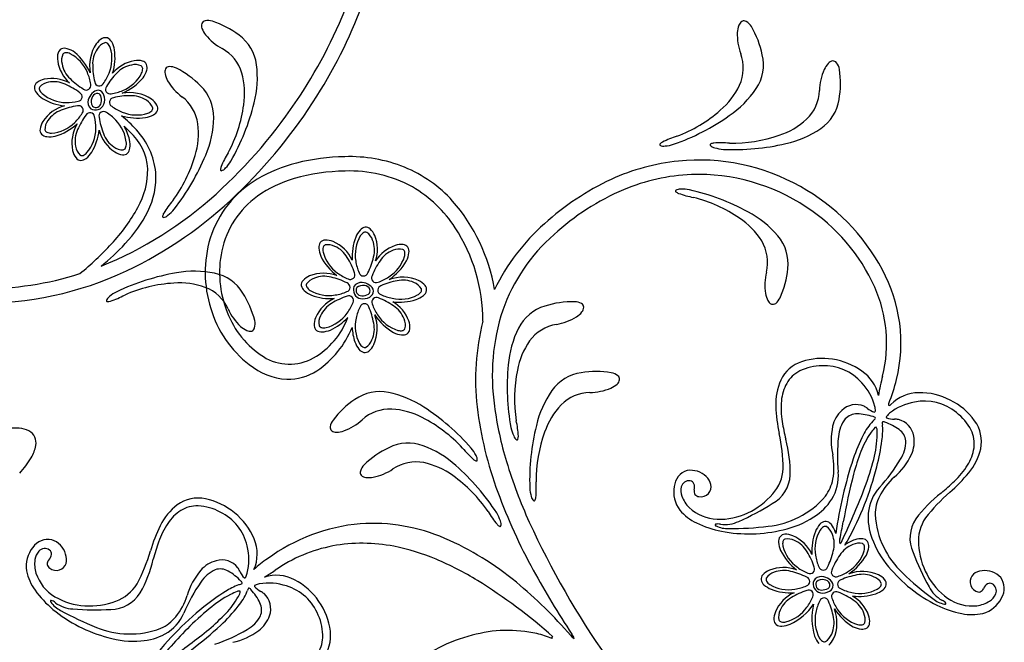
# Model space of a CAD drawing. Extents: x -4 to 4, y -4.07 to 4.07.
# Tile 38 of 40: x 2.42 to 4, y 0.64 to 1.64. Entities that reach past the tile are written whole.
import ezdxf

# ---------------------------------------------------------------- set-up
doc = ezdxf.new("R2010")
doc.units = 0

msp = doc.modelspace()

# ---------------------------------------------------------------- linework, layer by layer
at = {"color": 7, "linetype": 'CONTINUOUS'}
for centre, radius, start, end in [((2.234728, 1.938457), 0.758547, 326.397776, 339.805028), ((2.254505, 1.928278), 0.759459, 327.370303, 340.622466), ((2.721227, 1.631608), 0.012084, 162.994189, 201.885674), ((2.716301, 1.632415), 0.007169, 99.718163, 157.64392), ((2.744583, 1.639609), 0.036762, 199.888521, 218.417378), ((2.719274, 1.615195), 0.024643, 72.676054, 99.772152), ((2.6809, 1.499791), 0.146257, 52.807892, 71.7875), ((3.604439, 1.618885), 0.036762, 158.829305, 177.358162), ((3.581572, 1.628194), 0.012084, 121.937987, 160.829472), ((3.578388, 1.632038), 0.007169, 58.660263, 116.585805), ((3.569319, 1.617101), 0.024643, 31.618208, 58.714306), ((3.464583, 1.555284), 0.146258, 11.750246, 30.729853), ((2.56513, 1.584935), 0.030063, 119.807804, 144.767535), ((2.555327, 1.602103), 0.010293, 71.018959, 119.961551), ((2.553133, 1.599188), 0.01381, 27.18672, 66.339319), ((2.783191, 1.671007), 0.086524, 218.820894, 241.74223), ((2.729723, 1.560693), 0.06826, 7.037835, 54.552016), ((3.654175, 1.617203), 0.086524, 177.763182, 200.684518), ((2.489376, 1.585162), 0.010293, 116.020834, 164.964302), ((2.489886, 1.581548), 0.013811, 72.18853, 111.33957), ((2.482706, 1.556018), 0.040325, 54.366763, 73.572374), ((2.592817, 1.567101), 0.062982, 146.045848, 190.114235), ((2.530005, 1.586215), 0.040321, 9.362511, 28.569715), ((2.710253, 1.536586), 0.066413, 16.683787, 61.219671), ((2.508447, 1.579955), 0.030063, 164.809159, 189.76889), ((2.443054, 1.515711), 0.096582, 24.680968, 49.171564), ((2.485819, 1.580629), 0.084844, 342.713929, 368.229962), ((3.510885, 1.56375), 0.066413, 335.625804, 380.161909), ((3.5414, 1.56914), 0.068261, 325.980148, 373.49433), ((2.538428, 1.584198), 0.060335, 188.909269, 227.261956), ((2.611799, 1.517638), 0.058732, 100.023241, 139.96434), ((2.606677, 1.545845), 0.030064, 74.808813, 99.768544), ((2.611885, 1.564918), 0.010293, 26.019055, 74.962304), ((2.608271, 1.564408), 0.01381, 342.186616, 381.338547), ((2.662536, 1.557302), 0.012084, 154.552195, 193.44368), ((2.657782, 1.558824), 0.007169, 91.274698, 149.200025), ((2.658194, 1.541354), 0.024643, 64.234259, 91.330356), ((2.603295, 1.432836), 0.146254, 44.365266, 63.345329), ((2.637106, 1.548655), 0.161655, 345.441265, 367.250266), ((3.740347, 1.54592), 0.036762, 136.834075, 155.362932), ((3.72263, 1.563115), 0.012084, 99.941283, 138.832768), ((3.721117, 1.567872), 0.007168, 36.662447, 94.587989), ((3.707114, 1.557419), 0.024643, 9.621984, 36.718081), ((2.469494, 1.487939), 0.059005, 61.68512, 101.924023), ((2.547719, 1.604826), 0.088401, 292.900947, 320.077947), ((2.582744, 1.571588), 0.040322, 324.364013, 343.570534), ((2.686813, 1.561787), 0.036761, 191.445735, 209.97482), ((2.658933, 1.523202), 0.11943, 351.149805, 375.766143), ((3.785831, 1.525732), 0.086524, 155.767448, 178.688784), ((3.58685, 1.539328), 0.146256, 349.754819, 368.734426), ((2.451702, 1.532021), 0.010294, 127.048336, 175.990709), ((2.455243, 1.532902), 0.013811, 180.671011, 219.823164), ((2.463678, 1.51629), 0.030065, 102.24211, 127.202067), ((2.729612, 1.587177), 0.086523, 210.378848, 233.300638), ((2.660527, 1.485907), 0.068262, 358.595715, 406.109677), ((3.463395, 1.587366), 0.119431, 310.092074, 334.708412), ((3.463655, 1.620896), 0.161656, 304.383374, 326.192376), ((2.476219, 1.549125), 0.040322, 218.439687, 237.646891), ((2.498599, 1.587411), 0.084656, 238.717517, 264.030943), ((2.549886, 1.506838), 0.022948, 134.665886, 165.054743), ((2.546319, 1.510072), 0.014058, 158.126475, 211.880517), ((2.543149, 1.513073), 0.010126, 101.486523, 167.242356), ((2.544223, 1.514744), 0.013431, 89.045993, 141.210636), ((2.542027, 1.516642), 0.006417, 23.781354, 98.012258), ((2.542003, 1.517093), 0.011347, 17.412624, 77.564162), ((2.527611, 1.512361), 0.021419, 348.976276, 378.70376), ((2.533027, 1.513122), 0.021129, 339.186572, 380.407027), ((2.593709, 1.461113), 0.063349, 56.143625, 100.541374), ((2.637729, 1.46492), 0.066414, 8.241188, 52.776631), ((2.196574, 1.956237), 0.80019, 312.045264, 326.849349), ((2.187397, 1.963937), 0.835226, 313.796749, 327.792497), ((3.632952, 1.529837), 0.066412, 313.630568, 358.166452), ((2.505397, 1.444928), 0.060338, 104.984241, 146.604562), ((2.542592, 1.509257), 0.015284, 166.767816, 224.707108), ((2.539195, 1.511115), 0.014653, 239.370822, 337.951557), ((2.539942, 1.509431), 0.008771, 230.656242, 352.365923), ((2.611658, 1.489164), 0.030064, 29.807847, 54.76803), ((2.628826, 1.498967), 0.010293, 341.019178, 389.961333), ((2.547762, 1.53663), 0.231375, 331.973227, 352.099528), ((2.439328, 1.595229), 0.364819, 330.36917, 346.169641), ((3.663264, 1.523406), 0.06826, 303.984536, 351.498717), ((2.606673, 1.573772), 0.090184, 253.553962, 278.175284), ((2.438391, 1.312566), 0.225614, 42.430039, 50.749168), ((2.612935, 1.524289), 0.040323, 279.366411, 298.572932), ((2.62591, 1.501162), 0.013811, 297.187845, 336.338662), ((2.567146, 1.487598), 0.161657, 336.998636, 358.807637), ((3.345105, 1.78593), 0.364834, 289.311682, 305.111697), ((3.388384, 1.670517), 0.231383, 290.915715, 311.041333), ((2.480305, 1.461871), 0.030066, 147.242807, 172.202085), ((2.448753, 1.541306), 0.090516, 286.711684, 312.518992), ((2.562261, 1.443747), 0.060748, 149.486061, 191.508873), ((3.562394, 2.458086), 1.389209, 225.291372, 225.832014), ((2.522224, 1.432945), 0.073369, 12.724156, 31.046713), ((2.585, 1.459215), 0.119431, 342.707518, 367.323856), ((3.597764, 1.56952), 0.11943, 288.096586, 312.712924), ((2.460712, 1.464526), 0.010294, 172.04891, 220.990626), ((2.462593, 1.467653), 0.01381, 225.669413, 264.822234), ((2.465953, 1.493956), 0.040321, 263.440192, 282.647624), ((2.461001, 1.47292), 0.084648, 328.716576, 354.032492), ((2.603475, 1.479719), 0.060336, 194.983605, 236.6057), ((2.535882, 1.396746), 0.087385, 3.803265, 47.921996), ((2.517246, 1.383748), 0.119386, 6.205711, 42.748248), ((3.508138, 1.327843), 0.131879, 106.362424, 117.145776), ((3.559358, 1.674703), 0.231372, 268.91955, 289.046078), ((3.610564, 1.600512), 0.161655, 282.387685, 304.196686), ((2.580751, 1.436917), 0.013811, 315.669385, 354.821538), ((2.554446, 1.440277), 0.040324, 353.439843, 372.646364), ((3.444906, 1.441024), 0.001456, 131.082243, 221.994753), ((3.449577, 1.451208), 0.012554, 242.724248, 280.914922), ((3.454109, 1.433003), 0.013651, 116.734341, 138.091074), ((3.447383, 1.497985), 0.059281, 274.422826, 288.057323), ((3.525811, 1.440756), 0.001456, 109.089712, 200.002807), ((3.533957, 1.448449), 0.012554, 220.72913, 258.919582), ((3.53134, 1.429872), 0.013652, 94.73855, 116.09551), ((3.54205, 1.312133), 0.131876, 84.36682, 95.150172), ((3.54944, 1.492643), 0.059279, 252.428402, 266.063127), ((3.562454, 1.797929), 0.364825, 267.316086, 283.116329), ((2.532117, 1.438002), 0.030066, 192.242142, 217.200741), ((2.499277, 1.450544), 0.040325, 308.440275, 327.646568), ((2.586534, 1.454627), 0.030065, 237.241666, 262.201397), ((2.583879, 1.435035), 0.010293, 262.048144, 310.991393), ((2.477009, 1.48882), 0.231373, 323.530322, 343.65685), ((2.378338, 1.562709), 0.364834, 321.927083, 337.727098), ((2.863127, 1.3569), 0.131875, 147.420601, 158.204182), ((2.943971, 1.082614), 0.339143, 90.898865, 104.089125), ((2.946434, 1.184817), 0.237026, 68.16381, 91.881731), ((2.516384, 1.426025), 0.010293, 217.046228, 265.98882), ((2.515503, 1.429566), 0.01381, 270.669645, 309.822466), ((2.753319, 1.400705), 0.013652, 157.789261, 179.146448), ((2.705567, 1.445284), 0.059276, 315.481919, 329.11733), ((2.918238, 1.184245), 0.234304, 104.035592, 120.734968), ((2.95346, 1.207621), 0.213254, 42.178859, 67.63717), ((3.508981, 1.073514), 0.34315, 95.942908, 114.677808), ((3.506138, 1.084669), 0.331765, 60.635618, 95.654038), ((2.501794, 1.400405), 0.121299, 330.373883, 361.009498), ((2.516365, 1.388558), 0.119841, 333.041676, 363.873116), ((2.741111, 1.400709), 0.001456, 172.144389, 263.056899), ((2.737944, 1.411457), 0.012554, 283.782006, 321.972903), ((2.942545, 1.089626), 0.309074, 90.624886, 105.950623), ((2.947946, 1.193697), 0.205172, 61.089356, 92.450197), ((3.506975, 1.080234), 0.313173, 92.298502, 112.816816), ((3.504986, 1.079766), 0.313567, 56.452868, 91.931877), ((2.88311, 1.240908), 0.167652, 120.312524, 162.571034), ((2.910557, 1.202031), 0.192205, 105.99023, 125.512592), ((2.945318, 1.197706), 0.202977, 32.919112, 59.892713), ((3.543576, 1.001465), 0.423065, 114.861142, 132.326302), ((3.510523, 1.086224), 0.328273, 28.070846, 61.169581), ((2.318265, 1.817788), 0.615881, 291.930406, 312.264098), ((2.304382, 1.838215), 0.663519, 295.400525, 314.018861), ((2.883062, 1.240907), 0.14459, 125.592494, 167.994285), ((3.540264, 1.006379), 0.394163, 113.113956, 132.477724), ((3.470164, 1.366868), 0.001456, 144.634628, 235.545578), ((3.475979, 1.357292), 0.012553, 85.713025, 123.90526), ((3.47838, 1.375898), 0.013652, 228.537715, 249.894221), ((3.519909, 1.486589), 0.131877, 249.482522, 260.266102), ((3.479198, 1.31058), 0.059274, 78.568684, 92.204551), ((3.41085, 1.012756), 0.364823, 61.517232, 77.317704), ((2.762566, 1.264739), 0.131873, 138.978456, 149.762266), ((2.894258, 1.16064), 0.288712, 9.657873, 41.199304), ((3.440518, 1.132397), 0.231369, 55.587202, 75.713958), ((3.515474, 1.090969), 0.298446, 24.074991, 56.942523), ((2.357782, 1.476755), 0.284268, 316.793892, 331.345995), ((2.427509, 1.432154), 0.218811, 316.849198, 333.414523), ((2.648305, 1.325985), 0.001456, 163.702762, 254.612738), ((2.66038, 1.324188), 0.013652, 149.348117, 170.705077), ((2.646751, 1.33708), 0.012553, 275.337174, 313.529185), ((2.619692, 1.375294), 0.059275, 307.038357, 320.673996), ((3.509551, 1.190362), 0.161658, 40.436716, 62.24549), ((3.476953, 1.065714), 0.330758, 131.288066, 154.314224), ((3.505422, 1.223639), 0.119431, 31.920523, 56.536861), ((2.993593, 1.277484), 0.040324, 138.504209, 157.711185), ((2.973952, 1.295303), 0.013811, 100.735457, 139.887833), ((2.972466, 1.298636), 0.010294, 47.113741, 96.055895), ((2.959069, 1.284095), 0.030065, 22.306679, 47.26641), ((2.932167, 1.273412), 0.05901, 341.752295, 381.988976), ((2.887709, 1.158837), 0.272463, 359.880464, 393.196872), ((3.463531, 1.080078), 0.28807, 131.120248, 160.548644), ((3.580802, 1.250747), 0.068261, 353.13504, 400.649001), ((2.200866, 1.617935), 0.495319, 309.267578, 317.317074), ((2.339451, 1.510663), 0.336761, 308.325161, 317.350765), ((2.905406, 1.236363), 0.190301, 163.27618, 197.59646), ((2.91099, 1.276663), 0.01381, 145.73434, 184.887384), ((2.907583, 1.277968), 0.010294, 92.113218, 141.055153), ((2.908392, 1.258214), 0.030064, 67.306645, 92.266376), ((2.896098, 1.230547), 0.060336, 25.048293, 66.671718), ((3.035203, 1.262139), 0.08466, 158.782927, 184.095673), ((3.038998, 1.222362), 0.060336, 108.974373, 147.32706), ((3.029581, 1.251138), 0.030065, 84.873582, 109.833313), ((3.031375, 1.270828), 0.010293, 36.084869, 85.027898), ((3.549868, 1.252579), 0.066413, 346.46674, 391.002624), ((2.908193, 1.236572), 0.170076, 168.327071, 201.932196), ((2.937477, 1.277951), 0.040322, 183.504788, 202.712447), ((2.981092, 1.303162), 0.090517, 206.776719, 232.584028), ((3.001516, 1.272303), 0.040323, 334.428396, 353.635145), ((3.027906, 1.269695), 0.013811, 352.251303, 391.403456), ((2.954894, 1.304299), 0.096585, 304.747001, 329.237597), ((2.358705, 1.729502), 0.542019, 268.929435, 295.142625), ((2.358845, 1.724512), 0.514141, 269.602817, 287.608122), ((2.729852, 0.875964), 0.364826, 99.584459, 115.384702), ((2.698048, 1.076651), 0.161657, 78.504179, 100.312953), ((2.716909, 1.168124), 0.068261, 31.202324, 78.716066), ((2.893944, 1.203027), 0.030064, 112.306452, 137.266636), ((2.904871, 1.174346), 0.060752, 69.552398, 111.573659), ((3.698369, 1.216025), 0.086523, 165.944147, 188.86571), ((3.502903, 1.255644), 0.146254, 335.898519, 354.878581), ((3.584171, 1.123454), 0.245777, 346.234962, 388.4917), ((2.67944, 0.988458), 0.231362, 93.654472, 113.78191), ((2.67428, 1.100306), 0.11943, 69.987741, 94.604305), ((2.879403, 1.216423), 0.010293, 137.111888, 186.055355), ((2.882736, 1.21791), 0.013811, 190.735902, 229.887388), ((2.965936, 1.205164), 0.015284, 86.83317, 144.772248), ((2.96739, 1.201635), 0.01406, 78.193486, 131.943408), ((2.964828, 1.197557), 0.022951, 54.731872, 85.119152), ((2.969792, 1.205283), 0.010126, 21.548555, 87.309447), ((2.971624, 1.204516), 0.013433, 9.112332, 61.275018), ((3.03167, 1.165818), 0.062986, 66.112127, 110.178528), ((3.044391, 1.196198), 0.030064, 39.873592, 64.834003), ((3.059581, 1.208851), 0.010294, 351.082992, 400.025803), ((2.600031, 1.152578), 0.059279, 116.638028, 130.272753), ((2.523556, 1.316247), 0.13187, 287.549301, 298.33311), ((2.691427, 1.150493), 0.066413, 24.53444, 69.070324), ((2.652559, 1.123946), 0.146257, 13.966242, 32.94585), ((2.900556, 1.23755), 0.040324, 228.503573, 247.709866), ((2.915901, 1.279165), 0.084665, 248.783474, 274.095541), ((2.967172, 1.208833), 0.014654, 159.438787, 258.017251), ((2.965644, 1.207803), 0.008772, 150.723004, 272.432004), ((2.966374, 1.220455), 0.021418, 269.041717, 298.770779), ((2.973108, 1.207011), 0.006418, 303.849176, 378.073695), ((2.97355, 1.207113), 0.011347, 297.477155, 357.626983), ((3.039511, 1.231007), 0.040323, 289.428941, 308.63569), ((3.056327, 1.210502), 0.013811, 307.252994, 346.404256), ((3.649163, 1.208613), 0.036763, 189.27141, 207.800267), ((3.588662, 1.12345), 0.218373, 345.965974, 384.127451), ((2.568692, 1.187372), 0.012554, 123.782849, 161.973746), ((2.558208, 1.191326), 0.001456, 182.694444, 273.605784), ((2.559108, 1.203501), 0.013652, 266.605816, 287.963231), ((2.947495, 1.140051), 0.060341, 115.04863, 156.669173), ((2.968071, 1.215257), 0.021129, 259.251184, 300.470308), ((2.986285, 1.138486), 0.058732, 20.088031, 60.030019), ((3.02629, 1.273538), 0.084847, 262.778748, 288.294781), ((3.304347, 1.043303), 0.146253, 88.956002, 107.935837), ((3.306181, 1.164903), 0.024643, 60.972468, 88.068566), ((3.314666, 1.180179), 0.007168, 3.099894, 61.025436), ((3.627522, 1.196726), 0.012084, 205.800662, 244.691924), ((3.624804, 1.192541), 0.007169, 250.043409, 307.968092), ((3.614071, 1.206331), 0.024643, 307.91451, 335.010608), ((2.892139, 1.228144), 0.175212, 196.346174, 232.644039), ((2.886349, 1.223955), 0.145143, 200.532558, 237.496089), ((2.830879, 1.213278), 0.086523, 204.011744, 226.93308), ((2.927468, 1.146419), 0.063349, 336.207472, 380.606324), ((3.060929, 1.216813), 0.088397, 212.964981, 240.143789), ((3.511988, 1.071083), 0.336844, 161.850791, 188.318873), ((3.278343, 1.116896), 0.06826, 106.191839, 153.705801), ((3.290338, 1.196298), 0.036762, 302.327532, 320.856389), ((3.30975, 1.181041), 0.012083, 318.858379, 357.749864), ((2.770488, 1.153669), 0.024644, 345.9823, 373.078172), ((2.829126, 1.205765), 0.121741, 299.22126, 340.071562), ((2.919824, 1.15235), 0.030064, 157.307044, 182.267228), ((2.882479, 1.219956), 0.082667, 293.661901, 317.653687), ((3.013162, 1.148457), 0.030065, 354.873713, 379.83367), ((3.517782, 1.065373), 0.369479, 165.438302, 186.90363), ((3.288772, 1.087717), 0.066412, 99.524456, 144.060341), ((3.264246, 1.238671), 0.086523, 279.001676, 301.923012), ((2.796709, 1.177101), 0.036762, 227.337163, 245.866247), ((2.787001, 1.154401), 0.012084, 243.867095, 282.758802), ((2.787441, 1.14943), 0.007169, 288.110609, 346.035506), ((2.90007, 1.15154), 0.010294, 182.115101, 231.057256), ((2.901376, 1.154948), 0.013811, 235.736234, 274.887496), ((2.805597, 1.208556), 0.15706, 304.375328, 337.498527), ((2.900089, 1.181435), 0.040323, 273.503862, 292.71061), ((3.028388, 1.150715), 0.077721, 181.671927, 199.232327), ((3.034327, 1.17652), 0.040321, 244.428055, 263.635486), ((3.031719, 1.150132), 0.01381, 262.252927, 301.405525), ((3.032853, 1.146663), 0.010293, 306.085087, 355.027679), ((3.361809, 1.074987), 0.161657, 153.493781, 175.302555), ((2.993032, 1.138528), 0.040324, 199.429169, 218.635462), ((2.95822, 1.133649), 0.030066, 309.873752, 334.83235), ((3.332809, 1.058155), 0.119431, 144.977801, 169.593912), ((2.972527, 1.121711), 0.013811, 217.253884, 256.40626), ((2.970876, 1.118456), 0.010293, 261.085138, 310.027511), ((2.853797, 1.174149), 0.109051, 231.443331, 265.803945), ((2.850186, 1.168814), 0.079212, 238.124049, 298.974632), ((3.688103, 1.040055), 0.056106, 107.934616, 154.669774), ((3.703304, 0.997136), 0.101628, 80.362993, 108.636922), ((3.704795, 0.99039), 0.10806, 54.549148, 81.741289), ((2.848386, 1.149702), 0.084351, 268.254858, 302.957325), ((3.563884, 1.053729), 0.364823, 174.574162, 190.374405), ((3.442184, 1.034171), 0.231371, 168.644486, 188.770787), ((3.326782, 1.008157), 0.068261, 97.699841, 145.213803), ((3.341635, 0.931531), 0.146253, 80.464432, 99.444267), ((3.361404, 1.051527), 0.024643, 52.480012, 79.575884), ((3.730388, 1.024858), 0.065143, 12.872107, 55.303126), ((3.350372, 1.084917), 0.036761, 293.835065, 312.364149), ((3.367317, 1.066961), 0.012083, 310.367947, 349.259655), ((3.372052, 1.065383), 0.007168, 354.607117, 412.53223), ((3.724693, 1.025629), 0.095385, 156.240729, 182.300998), ((4.116361, 0.987021), 0.326688, 165.195805, 170.778976), ((3.542446, 1.133907), 0.28879, 338.169326, 346.190438), ((2.994784, 0.977539), 0.068261, 77.970432, 125.484614), ((2.975904, 0.886072), 0.161655, 56.373248, 78.182249), ((3.403144, 0.954385), 0.161654, 145.002314, 166.811315), ((3.332789, 0.977759), 0.066412, 91.03263, 135.568515), ((3.330822, 1.13068), 0.086524, 270.509785, 293.431121), ((3.858974, 0.981172), 0.062724, 90.433566, 135.80418), ((3.860267, 0.938536), 0.105373, 62.404225, 90.96138), ((3.036392, 0.911504), 0.146251, 123.740135, 142.720198), ((3.811471, 1.025144), 0.001666, 124.548067, 256.464933), ((3.863528, 0.93897), 0.103513, 35.252178, 63.892366), ((3.011208, 0.951262), 0.066413, 87.615662, 132.151105), ((3.007093, 0.898386), 0.11943, 62.082002, 86.69834), ((2.86728, 0.714363), 0.364814, 41.301557, 57.102256), ((3.736843, 1.090701), 0.589998, 186.788434, 200.452848), ((3.720702, 1.093086), 0.54661, 187.435727, 196.978206), ((3.371977, 0.942019), 0.119431, 136.48602, 161.102132), ((3.90908, 1.035964), 0.280054, 182.899192, 191.805117), ((3.759155, 0.98446), 0.025443, 88.263693, 136.70523), ((3.757452, 0.918438), 0.091487, 72.190558, 88.450578), ((3.810669, 1.028195), 0.004689, 275.040555, 315.325672), ((2.939859, 0.985469), 0.024643, 143.60957, 170.705668), ((2.907991, 1.06411), 0.086521, 289.753748, 312.675538), ((2.958083, 0.797701), 0.231375, 42.905734, 63.031807), ((3.085193, 0.968501), 0.131874, 2.540085, 13.323666), ((3.781849, 0.969845), 0.052217, 142.117499, 175.949796), ((3.852106, 0.935844), 0.091813, 137.171061, 154.095198), ((3.815315, 0.966766), 0.043872, 131.51993, 134.123109), ((3.785714, 1.002268), 0.003285, 10.731009, 94.898745), ((3.781748, 1.006091), 0.007878, 304.699588, 335.940763), ((3.807635, 0.994807), 0.007877, 166.978776, 198.222426), ((3.802167, 0.994147), 0.003286, 48.028148, 132.188098), ((3.774171, 0.910234), 0.091483, 54.46768, 70.728156), ((3.902389, 0.965411), 0.056523, 348.365346, 396.101369), ((2.411982, 0.938021), 0.049262, 65.009184, 102.515728), ((2.42276, 0.963796), 0.021376, 347.745958, 422.006726), ((2.922613, 0.988285), 0.007168, 170.649484, 228.574596), ((2.924985, 0.992676), 0.012084, 233.92547, 272.817178), ((2.925053, 1.017365), 0.036762, 270.820784, 289.349868), ((3.263089, 0.999982), 0.05928, 191.629651, 205.264376), ((3.59986, 0.90352), 0.364816, 166.082492, 181.882963), ((3.476608, 0.902146), 0.231368, 160.152409, 180.279164), ((3.349106, 0.917996), 0.292212, 0.848602, 11.98386), ((3.699103, 0.983325), 0.101645, 350.85182, 363.980862), ((3.757137, 0.983668), 0.043882, 8.800256, 11.402977), ((3.812617, 0.963927), 0.025444, 6.213367, 54.654028), ((3.040487, 0.895014), 0.068261, 69.527868, 117.04205), ((3.221364, 0.978721), 0.012553, 198.772829, 236.964172), ((3.214831, 0.96962), 0.001456, 257.687864, 348.598619), ((3.203304, 0.973642), 0.013652, 341.596828, 362.953561), ((3.995558, 0.943917), 0.26744, 173.642071, 185.838899), ((4.022483, 0.847078), 0.283903, 153.002837, 161.337301), ((3.444811, 1.014691), 0.357814, 345.533804, 352.367165), ((3.7857, 0.965952), 0.052217, 326.968418, 360.800491), ((2.388072, 0.968981), 0.056421, 328.838932, 350.078197), ((3.071951, 0.823584), 0.146255, 115.297812, 134.277648), ((3.008382, 0.807308), 0.161658, 47.931077, 69.739851), ((3.230981, 1.037053), 0.131881, 218.352761, 229.135884), ((3.095964, 0.917005), 0.059282, 26.413675, 40.047715), ((3.864933, 0.975991), 0.095384, 320.617442, 346.677936), ((2.311129, 1.013638), 0.145379, 317.266218, 329.469445), ((3.052875, 0.86661), 0.066414, 79.173429, 123.708872), ((3.041041, 0.81491), 0.119432, 53.64002, 78.256131), ((3.153702, 0.947575), 0.013652, 228.720536, 250.077042), ((3.149709, 0.936038), 0.001456, 243.080878, 333.995923), ((3.138517, 0.936557), 0.012554, 354.714043, 392.903603), ((3.966698, 1.167529), 0.803623, 196.932976, 204.313329), ((4.390889, 0.726438), 0.671552, 161.643717, 172.115135), ((3.599582, 1.074117), 0.26743, 317.079379, 329.276435), ((2.970675, 0.91624), 0.007169, 162.207846, 220.132959), ((2.987321, 0.910922), 0.024643, 135.164504, 162.260601), ((2.967344, 0.99339), 0.086522, 281.311257, 304.233047), ((2.87571, 0.653394), 0.364837, 32.85971, 48.659497), ((3.496268, 0.890652), 0.029787, 107.266442, 174.130696), ((3.493231, 0.884232), 0.035344, 45.606437, 99.452179), ((3.575522, 0.92567), 0.065849, 318.124743, 357.087471), ((3.660063, 0.910345), 0.069733, 327.859315, 365.236226), ((3.302214, 1.0507), 0.504887, 331.199926, 345.619406), ((3.724068, 1.095415), 0.280052, 311.112465, 320.01839), ((2.973666, 0.920235), 0.012084, 225.485141, 264.376848), ((2.977359, 0.944646), 0.036761, 262.376157, 280.905242), ((2.977788, 0.722521), 0.231365, 34.462468, 54.589678), ((3.113835, 0.889911), 0.131876, 354.048141, 364.831493), ((3.490734, 0.889737), 0.013184, 82.990406, 165.196503), ((3.490367, 0.894408), 0.008643, 25.637419, 76.78175), ((3.501725, 0.891183), 0.024465, 12.893973, 48.43406), ((4.059614, 1.207395), 0.933205, 200.240986, 208.666314), ((3.294432, 0.894776), 0.059281, 183.13573, 196.770227), ((3.514364, 0.885115), 0.048493, 169.804696, 217.127683), ((3.500264, 0.887194), 0.023046, 165.138464, 203.010349), ((3.484769, 0.892319), 0.014603, 342.97534, 383.526123), ((3.506518, 0.885687), 0.008134, 163.161081, 268.005543), ((3.509527, 0.893718), 0.01631, 317.22056, 370.328307), ((3.846983, 0.845053), 0.069733, 137.681535, 175.058222), ((4.099663, 0.663672), 0.292202, 130.934472, 142.069959), ((2.703594, 0.818404), 0.056648, 77.898175, 125.999129), ((2.69526, 0.771771), 0.104004, 49.993329, 78.794823), ((3.250026, 0.879912), 0.012554, 190.277944, 228.467504), ((3.242219, 0.871874), 0.001456, 249.191439, 340.107264), ((3.231413, 0.877554), 0.013651, 333.107617, 354.46435), ((3.523696, 0.894), 0.047364, 199.505547, 226.015012), ((3.509118, 0.894358), 0.017046, 260.2617, 316.575968), ((3.536471, 0.956953), 0.115842, 294.554393, 319.496685), ((3.639207, 0.925496), 0.09547, 302.403631, 326.819001), ((2.728656, 0.788782), 0.095386, 127.720003, 153.780271), ((3.282857, 0.919202), 0.131875, 209.910724, 220.694304), ((3.535431, 0.905937), 0.077955, 219.984836, 244.942076), ((3.53764, 0.909109), 0.06792, 226.402897, 268.096156), ((2.69726, 0.769828), 0.104244, 22.429548, 51.521997), ((3.131685, 0.820282), 0.059281, 17.969906, 31.604174), ((3.176647, 0.833373), 0.012554, 346.272234, 384.462239), ((4.521547, 1.430011), 1.417372, 204.748136, 214.879675), ((3.538924, 0.946531), 0.105363, 268.074121, 295.695964), ((3.613018, 0.961428), 0.13987, 281.642461, 303.573644), ((3.710609, 0.824172), 0.013811, 100.736014, 139.887276), ((3.709123, 0.827505), 0.010294, 47.113303, 96.056333), ((3.872755, 0.844565), 0.095468, 176.098983, 200.51458), ((3.923666, 0.806304), 0.065848, 145.829698, 184.792871), ((2.895593, 0.709828), 0.280045, 154.378826, 163.28498), ((2.990519, 0.537312), 0.297877, 95.166297, 126.098558), ((2.98281, 0.541316), 0.293287, 66.66523, 93.736694), ((3.193285, 0.842043), 0.013652, 220.276482, 241.633669), ((3.187642, 0.831217), 0.001456, 234.642051, 325.554562), ((3.572611, 0.979577), 0.16043, 244.052355, 259.141703), ((3.586369, 1.046096), 0.228351, 258.895606, 283.904934), ((3.771881, 0.791006), 0.08468, 158.785983, 184.092617), ((3.730252, 0.806352), 0.040326, 138.504778, 157.710616), ((3.695726, 0.812964), 0.030065, 22.306792, 47.266296), ((3.682971, 0.806099), 0.044497, 16.266206, 24.251151), ((2.463506, 0.779253), 0.029786, 78.745044, 145.610139), ((2.457774, 0.775064), 0.035342, 17.085059, 70.932534), ((2.736429, 0.785512), 0.062056, 336.467631, 382.842885), ((2.914202, 0.380765), 0.467882, 50.193867, 66.738445), ((3.647647, 0.805532), 0.01381, 145.734118, 184.887606), ((3.64424, 0.806837), 0.010294, 92.112616, 141.054552), ((3.645049, 0.787083), 0.030065, 67.304939, 92.26467), ((3.632753, 0.759415), 0.060338, 25.048934, 66.669699), ((3.661799, 0.853542), 0.094799, 325.467741, 330.92127), ((3.772321, 0.757718), 0.053128, 107.848225, 127.612878), ((3.766238, 0.780006), 0.030066, 84.874053, 109.83333), ((3.768032, 0.799698), 0.010293, 36.084869, 85.027898), ((3.764563, 0.798564), 0.01381, 352.252927, 391.405525), ((3.915311, 0.857437), 0.139865, 199.343788, 221.275652), ((2.476765, 0.765746), 0.048495, 141.285207, 188.605779), ((2.465367, 0.774307), 0.023047, 136.617549, 174.488765), ((2.458207, 0.781091), 0.013183, 54.470282, 136.675173), ((2.460115, 0.785371), 0.008643, 357.11561, 408.261685), ((2.347266, 0.873541), 0.292201, 332.328192, 343.463451), ((2.964749, 0.562748), 0.239971, 100.888246, 124.899754), ((2.966997, 0.538706), 0.264016, 78.959876, 100.381586), ((2.953682, 0.468909), 0.33507, 66.897983, 79.010708), ((3.674133, 0.806821), 0.040321, 183.504561, 202.712675), ((3.71776, 0.832039), 0.09053, 206.777695, 232.581157), ((3.738173, 0.801172), 0.040323, 334.428396, 353.635145), ((3.973681, 0.807715), 0.115839, 183.421199, 208.363718), ((2.489203, 0.769099), 0.047362, 170.984821, 197.494738), ((2.470141, 0.769996), 0.008134, 134.641233, 239.484588), ((2.454199, 0.786208), 0.014603, 314.451801, 355.002584), ((2.468554, 0.777114), 0.024465, 344.372831, 379.913142), ((2.920484, 0.623203), 0.18731, 124.26772, 132.755987), ((2.885316, 0.305997), 0.511744, 58.656884, 67.014236), ((3.691549, 0.833172), 0.096589, 304.746884, 329.236573), ((2.505217, 0.773986), 0.077957, 191.46568, 216.421787), ((2.476566, 0.776373), 0.017046, 231.740102, 288.053077), ((2.476619, 0.775617), 0.016311, 288.700696, 341.807357), ((2.752239, 0.71248), 0.052216, 113.597458, 147.429756), ((2.739276, 0.736156), 0.025444, 59.742642, 108.183741), ((2.706257, 0.67896), 0.091487, 43.670347, 59.930138), ((2.707017, 0.932566), 0.210796, 299.248022, 304.843104), ((4.401761, 1.391367), 1.32167, 208.548929, 213.739497), ((3.6306, 0.731897), 0.030064, 112.304959, 137.265596), ((3.641527, 0.703219), 0.060747, 69.550456, 111.574375), ((3.768326, 0.694688), 0.062985, 66.111441, 110.178283), ((3.987623, 0.908917), 0.228348, 219.013337, 244.022665), ((3.961745, 0.734298), 0.024464, 94.484313, 130.025295), ((3.96433, 0.72363), 0.035344, 43.466535, 97.311409), ((2.50867, 0.775718), 0.067919, 197.883475, 239.57629), ((2.771115, 0.739122), 0.003285, 342.219336, 426.375692), ((2.82905, 0.688997), 0.062612, 62.154841, 107.703223), ((2.810024, 0.650997), 0.105103, 33.993558, 62.659692), ((2.700923, 0.01219), 0.858602, 48.274313, 58.346152), ((3.61606, 0.745293), 0.010293, 137.114706, 186.058174), ((3.619394, 0.746779), 0.013811, 190.736125, 229.887165), ((3.703829, 0.737703), 0.014654, 159.436842, 258.017388), ((3.702594, 0.734033), 0.015284, 86.833896, 144.769536), ((3.704048, 0.730506), 0.014059, 78.193033, 131.946424), ((3.701485, 0.726426), 0.022951, 54.732528, 85.120259), ((3.706449, 0.734154), 0.010124, 21.543707, 87.308605), ((3.708282, 0.733386), 0.013432, 9.11211, 61.276101), ((3.781048, 0.725066), 0.030065, 39.875024, 64.834755), ((3.796239, 0.737721), 0.010294, 351.084677, 400.028145), ((3.965439, 0.800881), 0.105361, 207.222579, 234.844648), ((3.95705, 0.741024), 0.01631, 132.591179, 185.69784), ((3.965779, 0.730583), 0.029786, 328.787757, 395.652642), ((2.573045, 0.820939), 0.160432, 215.532591, 230.621482), ((2.54986, 0.772181), 0.065849, 289.604528, 328.566588), ((2.92763, 0.587659), 0.267436, 145.121463, 157.318291), ((2.803831, 0.640793), 0.101644, 110.416796, 123.546067), ((2.780171, 0.693802), 0.043866, 102.997065, 105.601849), ((2.769457, 0.744373), 0.007876, 276.181557, 307.426107), ((2.740776, 0.739782), 0.043844, 340.266329, 342.872945), ((2.790423, 0.725463), 0.007874, 138.450579, 169.698728), ((2.785306, 0.727492), 0.003286, 19.506469, 103.650446), ((2.720638, 0.667128), 0.091485, 25.947145, 42.207165), ((2.761607, 0.190778), 0.711536, 40.727922, 50.548362), ((3.637213, 0.766421), 0.040325, 228.50455, 247.710843), ((3.652557, 0.808026), 0.084656, 248.782228, 274.096786), ((3.702302, 0.736673), 0.008771, 150.722075, 272.43346), ((3.704727, 0.744126), 0.021129, 259.252159, 300.471948), ((3.703033, 0.749325), 0.021418, 269.040271, 298.768881), ((3.709766, 0.735879), 0.006417, 303.852118, 378.086729), ((3.710207, 0.735982), 0.011347, 297.4763, 357.627838), ((3.776168, 0.759878), 0.040324, 289.428697, 308.635445), ((3.792985, 0.739372), 0.01381, 307.252437, 346.404813), ((3.957762, 0.741287), 0.017046, 186.343289, 242.656479), ((3.954607, 0.732802), 0.008134, 234.914647, 339.757449), ((3.975956, 0.72498), 0.014603, 119.394197, 159.945424), ((3.972751, 0.730022), 0.008643, 66.136576, 117.280907), ((3.969641, 0.726517), 0.013183, 337.722999, 419.929096), ((2.527666, 0.807982), 0.10536, 239.553135, 267.175203), ((2.530485, 0.818313), 0.11584, 266.03445, 290.976516), ((2.937435, 0.422163), 0.357814, 122.030244, 128.863605), ((2.697396, 0.760514), 0.091806, 320.30218, 337.227456), ((3.684152, 0.668921), 0.06034, 115.048241, 156.669227), ((3.722945, 0.667359), 0.058727, 20.085136, 60.030682), ((3.762948, 0.802408), 0.084846, 262.778201, 288.294234), ((3.943903, 0.770254), 0.06792, 234.82203, 276.514845), ((3.945916, 0.749791), 0.047362, 276.904034, 303.413499), ((3.948003, 0.737077), 0.048493, 285.790631, 333.113179), ((3.960503, 0.730238), 0.023051, 299.910153, 337.775348), ((2.616893, 0.872813), 0.22835, 230.375105, 255.383979), ((3.029137, 0.307171), 0.504893, 128.778361, 143.197612), ((2.546181, 0.879009), 0.283892, 313.060195, 321.394888), ((2.780059, 0.69595), 0.025444, 337.693247, 386.134127), ((2.812881, 0.649666), 0.103514, 6.802869, 35.489083), ((3.615182, 0.754846), 0.089776, 294.431273, 326.305444), ((3.781223, 0.682674), 0.094045, 166.241415, 197.762608), ((3.664122, 0.675288), 0.063352, 336.208924, 380.60579), ((3.797589, 0.745686), 0.088401, 212.965606, 240.142833), ((3.958493, 0.847559), 0.160432, 243.776572, 258.865691), ((2.616825, 0.718349), 0.069731, 299.339089, 336.716223), ((2.757376, 0.710579), 0.052215, 298.447848, 332.280594), ((3.656484, 0.681219), 0.030066, 157.306957, 182.266235), ((3.636728, 0.680409), 0.010294, 182.112479, 231.05529), ((3.74982, 0.677326), 0.030064, 354.874769, 379.834726), ((3.943752, 0.766392), 0.077956, 257.976177, 282.932737), ((2.284135, 1.164686), 0.671545, 302.282502, 312.753919), ((2.64549, 0.894489), 0.267433, 288.558611, 300.755667), ((3.200187, 0.449773), 0.213472, 77.425427, 105.620579), ((3.638033, 0.683817), 0.013811, 235.737018, 274.889839), ((3.636745, 0.710306), 0.040325, 273.505352, 292.712101), ((3.770984, 0.705393), 0.040324, 244.429338, 263.635631), ((3.768376, 0.679002), 0.013811, 262.251526, 301.403233), ((3.76951, 0.675532), 0.010293, 306.084431, 355.028336), ((2.599879, 0.785703), 0.139875, 253.123063, 275.05311), ((2.605734, 0.741621), 0.095469, 273.883092, 298.298235), ((2.85964, 0.654395), 0.05653, 319.845411, 367.657116), ((3.209197, 0.396453), 0.267309, 104.402981, 128.703462), ((3.19236, 0.445762), 0.219196, 68.963114, 75.656566), ((3.2722, 0.651428), 0.001581, 83.510488, 223.054724), ((3.310413, 0.660437), 0.01101, 209.394683, 247.800178), ((3.291547, 0.647241), 0.01501, 11.536032, 42.018558), ((3.729688, 0.667396), 0.040322, 199.428714, 218.635917), ((3.69488, 0.662517), 0.030064, 309.872959, 334.833143)]:
    msp.add_arc(centre, radius, start, end, dxfattribs=at)
at = {"color": 2, "linetype": 'CONTINUOUS'}
for centre, radius, start, end in [((2.577206, 1.570224), 0.042404, 145.637938, 182.506572), ((2.563645, 1.58094), 0.025189, 111.744034, 148.350015), ((2.555171, 1.599087), 0.005319, 44.888316, 99.275009), ((2.545646, 1.589878), 0.018567, 20.712528, 44.278979), ((2.506513, 1.578539), 0.05927, 337.185242, 377.584103), ((2.510224, 1.576079), 0.025191, 156.745507, 193.348584), ((2.491398, 1.582919), 0.00532, 89.888924, 144.275833), ((2.491175, 1.569673), 0.018567, 65.714008, 89.280232), ((2.471523, 1.533985), 0.059268, 22.183841, 62.5847), ((2.527392, 1.578094), 0.042407, 190.64062, 227.506574), ((2.644058, 1.568069), 0.109215, 179.842699, 194.130458), ((2.604817, 1.526902), 0.042407, 100.64062, 137.506574), ((2.602803, 1.544072), 0.025189, 66.743383, 103.349587), ((2.609642, 1.562896), 0.00532, 359.886421, 414.272031), ((2.596395, 1.563119), 0.018568, 335.713217, 359.279214), ((2.576199, 1.623853), 0.109236, 224.842345, 239.127364), ((2.460135, 1.527149), 0.072423, 8.420253, 23.79071), ((2.493636, 1.581755), 0.072415, 323.418738, 338.790791), ((2.650596, 1.478076), 0.109263, 134.842723, 149.124546), ((2.560705, 1.582774), 0.059272, 292.185533, 332.582839), ((2.454539, 1.530986), 0.00532, 147.734532, 202.121441), ((2.467934, 1.516097), 0.025189, 98.658974, 135.265401), ((2.472504, 1.499425), 0.042407, 64.504768, 101.371615), ((2.448373, 1.437032), 0.109229, 52.881576, 67.167966), ((2.524667, 1.53589), 0.00735, 232.045143, 374.687894), ((2.545441, 1.542308), 0.00735, 187.044939, 329.68769), ((2.562613, 1.529627), 0.00735, 142.048076, 284.689011), ((2.466736, 1.536157), 0.018567, 202.731163, 226.298748), ((2.492461, 1.567758), 0.059275, 229.427438, 269.82341), ((2.51061, 1.517767), 0.00735, 277.318932, 419.964104), ((2.569031, 1.508853), 0.00735, 97.048257, 239.6901), ((2.553878, 1.594139), 0.072402, 278.417272, 293.792291), ((2.594791, 1.410212), 0.109239, 89.84188, 104.1269), ((2.596947, 1.477085), 0.042406, 55.639765, 92.506389), ((2.525529, 1.394996), 0.109238, 97.883335, 112.168354), ((2.494523, 1.580903), 0.072454, 268.224429, 283.588268), ((2.512445, 1.496102), 0.00735, 322.320227, 464.968424), ((2.608487, 1.560672), 0.072431, 233.419792, 248.788195), ((2.607663, 1.490648), 0.02519, 21.745797, 58.350884), ((2.625811, 1.499123), 0.005319, 314.888424, 369.2749), ((2.49847, 1.456186), 0.042408, 109.504535, 146.370489), ((2.456451, 1.529353), 0.072424, 313.219948, 328.590404), ((2.611384, 1.422691), 0.109241, 142.883005, 157.167796), ((2.530638, 1.484933), 0.00735, 7.318541, 149.966739), ((2.467539, 1.468852), 0.072417, 358.219183, 373.591008), ((2.552303, 1.486769), 0.00735, 52.318569, 194.960563), ((2.653421, 1.499856), 0.109251, 187.883434, 202.167083), ((2.519078, 1.430805), 0.072385, 43.216745, 58.595187), ((2.605262, 1.547784), 0.059274, 247.186378, 287.583684), ((2.616602, 1.508646), 0.018566, 290.71407, 314.281655), ((2.483451, 1.464745), 0.02519, 143.660563, 180.265203), ((2.464264, 1.518614), 0.059271, 274.426457, 314.825095), ((2.529783, 1.438583), 0.05928, 4.430106, 44.823413), ((2.46345, 1.465801), 0.00532, 192.733325, 247.120451), ((2.468417, 1.478083), 0.018568, 247.732531, 271.299208), ((2.548979, 1.446827), 0.042406, 154.503984, 191.371277), ((2.480652, 1.466782), 0.059269, 319.426067, 359.825816), ((2.592217, 1.472792), 0.042405, 199.503418, 236.371605), ((2.532309, 1.442259), 0.025191, 188.661552, 225.265746), ((2.58366, 1.457776), 0.025191, 233.661038, 270.265455), ((2.582604, 1.437774), 0.00532, 282.733975, 337.119802), ((2.570324, 1.442742), 0.018567, 337.729805, 361.297843), ((2.517418, 1.428863), 0.00532, 237.739381, 292.126291), ((2.512248, 1.44106), 0.018567, 292.73052, 316.297878), ((3.014771, 1.26475), 0.05927, 149.490561, 189.890976), ((2.979165, 1.284557), 0.018566, 122.796911, 146.365629), ((2.971943, 1.295661), 0.00532, 67.802871, 122.189348), ((2.959625, 1.279869), 0.025189, 18.724844, 55.332389), ((2.909316, 1.275495), 0.00532, 112.79843, 167.186855), ((2.911772, 1.255616), 0.025192, 63.725195, 100.328271), ((2.905971, 1.239335), 0.042406, 29.568502, 66.436243), ((2.944004, 1.272458), 0.04241, 344.569241, 381.434078), ((2.922276, 1.272751), 0.018567, 167.796914, 191.364726), ((2.961461, 1.283923), 0.059273, 194.490542, 234.889847), ((3.031057, 1.232162), 0.042407, 110.703396, 147.57069), ((3.026075, 1.248714), 0.02519, 76.809017, 113.414774), ((3.029519, 1.268445), 0.00532, 9.950818, 64.336644), ((3.016437, 1.266349), 0.018568, 345.779122, 369.344892), ((2.850433, 1.201988), 0.109259, 17.94861, 32.231575), ((3.02809, 1.265014), 0.072465, 188.287424, 203.649439), ((2.878343, 1.285314), 0.109243, 332.948211, 347.233231), ((3.084659, 1.192093), 0.109255, 144.908051, 159.191244), ((2.977864, 1.279463), 0.05927, 302.24902, 342.648769), ((2.970672, 1.293499), 0.072433, 233.285973, 248.654832), ((2.947714, 1.232548), 0.00735, 242.38405, 385.031491), ((2.968726, 1.238142), 0.00735, 197.385269, 340.027415), ((2.989027, 1.227468), 0.00735, 152.113913, 294.757269), ((2.882378, 1.2159), 0.00532, 157.799643, 212.185687), ((2.89817, 1.203581), 0.025191, 108.726427, 145.331514), ((2.905581, 1.18796), 0.042411, 74.569518, 111.434133), ((2.892725, 1.122302), 0.109241, 62.948097, 77.233345), ((2.939897, 1.212683), 0.00735, 287.386813, 430.028202), ((2.998977, 1.208134), 0.00735, 107.108678, 249.753547), ((2.969147, 1.289475), 0.072417, 288.483344, 303.855169), ((3.041583, 1.115513), 0.109241, 99.907803, 114.192595), ((3.032016, 1.181737), 0.042404, 65.702558, 102.571861), ((3.040196, 1.196961), 0.025191, 31.810153, 68.414124), ((2.893483, 1.223122), 0.018566, 212.795897, 236.364615), ((2.913289, 1.258731), 0.059272, 239.49145, 279.890088), ((2.913033, 1.272016), 0.072432, 278.284724, 293.654039), ((2.945491, 1.191671), 0.00735, 332.388454, 475.023792), ((3.028765, 1.266041), 0.072421, 243.484641, 258.855781), ((3.027848, 1.252797), 0.059272, 257.250486, 297.64868), ((3.045854, 1.216245), 0.018566, 300.774326, 324.342818), ((3.056584, 1.208477), 0.00532, 324.95566, 379.343435), ((2.938706, 1.149926), 0.042409, 119.568963, 156.435141), ((2.97605, 1.094394), 0.109255, 107.948818, 122.232467), ((2.884524, 1.214637), 0.07245, 323.287728, 338.653165), ((2.970159, 1.17906), 0.00735, 17.10909, 159.753808), ((2.989492, 1.18901), 0.00735, 62.110322, 204.756401), ((3.051494, 1.208888), 0.072412, 198.482773, 213.855739), ((2.954127, 1.093393), 0.109237, 54.907705, 69.193409), ((2.894115, 1.205418), 0.059274, 284.491963, 324.889713), ((3.028067, 1.149271), 0.072421, 153.483931, 168.855071), ((2.877556, 1.13646), 0.109221, 9.907077, 24.194607), ((3.041488, 1.200176), 0.059272, 212.249919, 252.64878), ((2.994187, 1.146981), 0.042406, 20.703516, 57.571033), ((2.922422, 1.15573), 0.02519, 153.72606, 190.332264), ((3.01482, 1.150189), 0.05927, 167.249674, 207.649645), ((2.943758, 1.146021), 0.042407, 335.704305, 372.571152), ((3.010738, 1.151963), 0.02519, 346.809352, 383.414439), ((2.902544, 1.153273), 0.00532, 202.800379, 257.184907), ((2.90529, 1.166233), 0.018567, 257.794537, 281.362802), ((3.028374, 1.1616), 0.018568, 255.776431, 279.343335), ((3.030469, 1.148518), 0.00532, 279.953508, 334.340634), ((2.978269, 1.132183), 0.018566, 210.774099, 234.343045), ((2.958985, 1.137842), 0.025192, 301.809326, 338.411956), ((2.970502, 1.121453), 0.005319, 234.953794, 289.342219), ((3.751429, 0.79362), 0.05927, 149.491042, 189.891235), ((3.715823, 0.813425), 0.018567, 122.796463, 146.364048), ((3.7086, 0.824531), 0.00532, 67.802438, 122.189781), ((3.69628, 0.808738), 0.025191, 18.725046, 55.330133), ((3.658934, 0.801619), 0.018567, 167.795253, 191.363518), ((3.645974, 0.804364), 0.00532, 112.797748, 167.183792), ((3.64843, 0.784486), 0.025191, 63.725642, 100.330729), ((3.642627, 0.768202), 0.042409, 29.569075, 66.435029), ((3.680664, 0.801327), 0.042407, 344.568408, 381.436149), ((3.698117, 0.812793), 0.059273, 194.49181, 234.89067), ((3.587098, 0.73086), 0.109251, 17.949052, 32.232702), ((3.614987, 0.814187), 0.109257, 332.950237, 347.233202), ((3.767714, 0.761032), 0.042406, 110.704082, 147.570929), ((3.71452, 0.808334), 0.059271, 302.249464, 342.648325), ((3.762732, 0.777584), 0.02519, 76.80911, 113.414197), ((3.766176, 0.797313), 0.00532, 9.958363, 64.342457), ((3.753096, 0.795218), 0.018567, 345.778442, 369.345573), ((3.764713, 0.793876), 0.072429, 188.285434, 203.654977), ((3.821306, 0.720968), 0.109243, 144.907152, 159.192172), ((3.642239, 0.716832), 0.042408, 74.569078, 111.435479), ((3.629379, 0.651164), 0.109249, 62.948279, 77.232385), ((3.707329, 0.822368), 0.072432, 233.286042, 248.654673), ((3.684371, 0.761418), 0.007351, 242.385319, 385.027011), ((3.705384, 0.767011), 0.00735, 197.382924, 340.02976), ((3.725685, 0.756337), 0.00735, 152.114613, 294.753279), ((3.705803, 0.818343), 0.072416, 288.484746, 303.857027), ((3.619035, 0.74477), 0.00532, 157.803088, 212.189131), ((3.634827, 0.73245), 0.02519, 108.724376, 145.330803), ((3.630142, 0.751993), 0.018568, 212.795343, 236.361114), ((3.676554, 0.741553), 0.00735, 287.385224, 430.029791), ((3.735634, 0.737004), 0.00735, 107.110503, 249.7587), ((3.778241, 0.644378), 0.109245, 99.907938, 114.192501), ((3.768674, 0.710606), 0.042405, 65.703152, 102.571786), ((3.776854, 0.725831), 0.025191, 31.810042, 68.414235), ((3.649946, 0.787599), 0.059271, 239.491181, 279.891152), ((3.712706, 0.623264), 0.109254, 107.94846, 122.231881), ((3.649687, 0.800896), 0.072443, 278.286112, 293.652462), ((3.682148, 0.720541), 0.00735, 332.383084, 475.029163), ((3.765426, 0.794914), 0.072424, 243.48373, 258.853501), ((3.764506, 0.781672), 0.059278, 257.251335, 297.646641), ((3.782511, 0.745114), 0.018567, 300.778676, 324.346714), ((3.793242, 0.737347), 0.00532, 324.956418, 379.342678), ((3.675363, 0.678797), 0.042408, 119.568528, 156.436045), ((3.621205, 0.743493), 0.072423, 323.284946, 338.655858), ((3.764756, 0.678129), 0.072455, 153.487456, 168.850839), ((3.706816, 0.707929), 0.00735, 17.113344, 159.755187), ((3.614184, 0.665324), 0.109252, 9.907223, 24.190644), ((3.72615, 0.71788), 0.00735, 62.112061, 204.753602), ((3.788168, 0.737765), 0.07243, 198.483594, 213.852909), ((3.690774, 0.62225), 0.109253, 54.907141, 69.190334), ((3.730843, 0.67585), 0.042407, 20.704225, 57.571519), ((3.659082, 0.684598), 0.025193, 153.727177, 190.328243), ((3.630771, 0.734289), 0.059275, 284.492467, 324.889772), ((3.77815, 0.72905), 0.059278, 212.251906, 252.646101), ((3.639201, 0.682143), 0.00532, 202.797099, 257.184441), ((3.751477, 0.679059), 0.059271, 167.250164, 207.650135), ((3.680414, 0.674891), 0.042409, 335.705525, 372.570585), ((3.747397, 0.680832), 0.025189, 346.809406, 383.416503), ((3.641947, 0.695102), 0.018567, 257.794764, 281.362575), ((3.76503, 0.690469), 0.018568, 255.779233, 279.346364), ((3.767126, 0.677388), 0.00532, 279.95459, 334.339551), ((3.714927, 0.661053), 0.018566, 210.77444, 234.342705), ((3.695641, 0.666712), 0.025193, 301.811836, 338.413126), ((3.707159, 0.650322), 0.005319, 234.952928, 289.343085)]:
    msp.add_arc(centre, radius, start, end, dxfattribs=at)
at = {"color": 1, "linetype": 'CONTINUOUS'}
for centre, radius, start, end in [((3.69081, 1.033478), 0.05072, 117.139853, 150.035897), ((3.70375, 1.00441), 0.082509, 90.191136, 115.928293), ((3.707149, 1.007348), 0.079655, 41.126415, 92.64397), ((3.707886, 1.025121), 0.0697, 151.095513, 175.395314), ((3.700569, 0.997905), 0.090865, 15.122014, 42.882982), ((3.772174, 1.019096), 0.134267, 175.0348, 189.238545), ((3.867463, 0.939326), 0.090867, 100.035228, 127.795067), ((3.867907, 0.950828), 0.079655, 50.274589, 101.79149), ((3.768172, 0.979645), 0.048756, 132.814603, 167.692418), ((3.757943, 0.992004), 0.03275, 66.528956, 134.382489), ((3.325266, 0.315436), 0.835441, 57.34167, 57.756721), ((3.796158, 1.042809), 0.031291, 230.118764, 254.417659), ((3.78719, 1.014507), 0.001923, 287.000432, 374.435161), ((3.75222, 1.01409), 0.036843, 1.394404, 11.776396), ((3.836014, 0.983386), 0.03684, 131.141317, 141.524453), ((3.868848, 0.946437), 0.082506, 26.989405, 52.727014), ((4.048668, 1.064571), 0.414475, 189.307073, 193.304996), ((3.808369, 1.004802), 0.001923, 128.484434, 215.923901), ((3.818282, 1.032793), 0.031297, 248.501616, 272.798472), ((3.755386, 0.168301), 0.835719, 85.163984, 85.578805), ((3.818134, 0.969216), 0.032749, 8.535567, 76.38931), ((3.828, 0.96723), 0.109856, 168.017381, 192.154234), ((3.895823, 0.900515), 0.138967, 145.699944, 159.25428), ((3.869301, 0.917997), 0.107207, 140.268672, 145.430378), ((3.790457, 0.984658), 0.004057, 93.125779, 152.640281), ((3.786533, 0.985042), 0.005211, 352.376275, 404.722944), ((3.673941, 0.977668), 0.117947, 357.445576, 363.24794), ((3.896697, 0.961824), 0.05072, 352.882073, 385.778117), ((3.455349, 0.915988), 0.197277, 358.785623, 375.644113), ((3.609005, 0.982085), 0.183022, 344.139985, 356.970216), ((3.802521, 0.965524), 0.048755, 335.225101, 370.102915), ((4.079818, 0.827557), 0.336889, 158.734999, 165.266554), ((3.878034, 0.965454), 0.069701, 327.522077, 351.821652), ((3.62111, 0.923819), 0.101542, 349.525378, 371.52128), ((3.335508, 1.054606), 0.465953, 338.888675, 344.752649), ((3.747305, 0.991693), 0.109857, 310.763909, 334.900534), ((3.823114, 0.999409), 0.134266, 313.679487, 327.883232), ((3.597432, 0.914745), 0.055227, 298.489658, 356.95093), ((3.653853, 0.918862), 0.068452, 323.397376, 348.622729), ((4.75225, 0.65725), 1.030543, 165.617279, 169.953594), ((3.88618, 0.832317), 0.101539, 131.39637, 153.392726), ((3.62993, 1.202433), 0.414514, 309.613161, 313.610396), ((2.684195, 1.310216), 1.165624, 334.424115, 338.698801), ((3.607313, 0.963176), 0.132468, 296.474001, 320.010971), ((3.85707, 0.848105), 0.068449, 154.295146, 179.520951), ((4.0137, 0.726122), 0.197277, 127.273583, 144.132073), ((2.713646, 0.796362), 0.069699, 122.575875, 146.87545), ((2.702631, 0.811858), 0.050719, 88.619462, 121.515505), ((2.700121, 0.78014), 0.082507, 61.670566, 87.407722), ((2.70451, 0.781098), 0.079654, 12.606106, 64.123225), ((3.402181, 1.219748), 0.417249, 293.740963, 302.07886), ((3.547274, 0.886867), 0.054137, 262.965823, 295.015078), ((3.603805, 0.964402), 0.135153, 275.780751, 297.573627), ((2.435201, 1.077778), 1.324374, 348.327064, 349.526139), ((3.92092, 0.855396), 0.132468, 182.907496, 206.444239), ((3.8996, 0.8108), 0.055228, 145.966595, 204.428082), ((2.767255, 0.760369), 0.134268, 146.513664, 160.717181), ((3.533747, 0.832046), 0.001399, 128.843928, 270.397628), ((3.536763, 0.817759), 0.015861, 75.834977, 104.208214), ((3.551955, 0.866636), 0.040328, 243.176268, 272.836821), ((3.556964, 1.337497), 0.511149, 269.662207, 276.792313), ((3.031927, 0.668312), 0.414492, 160.787646, 164.785111), ((3.741735, 0.805978), 0.010295, 158.061801, 198.960049), ((3.730569, 0.807485), 0.005058, 286.417024, 354.60023), ((2.694217, 0.775942), 0.090867, 346.602823, 374.362662), ((3.924451, 0.854254), 0.135145, 205.343804, 227.137815), ((2.43965, 0.821052), 0.197274, 330.26554, 347.124029), ((2.744902, 0.72762), 0.048756, 104.294411, 139.171777), ((2.741815, 0.743366), 0.032748, 38.006923, 105.862553), ((4.239273, 0.936403), 0.417254, 200.839997, 209.177665), ((2.79154, 0.688147), 0.109856, 139.496946, 163.633572), ((2.03832, 0.355357), 0.835752, 28.820065, 29.234886), ((2.799651, 0.769759), 0.031295, 201.597686, 225.895902), ((2.778255, 0.749172), 0.001923, 258.478453, 345.913972), ((2.747333, 0.765503), 0.036841, 332.870164, 343.2533), ((4.186745, 1.123623), 0.511092, 226.126073, 233.256866), ((2.76928, 0.721123), 0.005211, 69.678723, 122.023652), ((2.76731, 0.724538), 0.004057, 321.760076, 381.277789), ((2.795843, 0.733892), 0.001923, 99.963872, 187.391099), ((2.817911, 0.753748), 0.031288, 219.979376, 244.280311), ((2.80991, 0.70187), 0.036847, 102.62361, 113.005145), ((2.816502, 0.648146), 0.090869, 71.514318, 99.274157), ((2.822385, 0.658041), 0.079656, 21.754225, 73.270908), ((3.922806, 0.758317), 0.054136, 207.90207, 239.951325), ((2.468454, 0.709865), 0.001398, 100.321628, 241.878832), ((2.464281, 0.695872), 0.015862, 47.312443, 75.685681), ((2.563896, 0.75212), 0.055227, 269.969461, 328.431163), ((2.589035, 0.748786), 0.101538, 321.005079, 343.001435), ((2.839916, 0.558228), 0.183019, 117.426885, 130.257116), ((2.647153, 0.785744), 0.138974, 315.143306, 328.696729), ((2.809079, 0.615539), 0.117949, 111.152207, 116.954571), ((2.674047, 0.768796), 0.10719, 328.968345, 334.130967), ((2.349938, 0.024381), 0.835539, 56.63989, 57.05494), ((2.787432, 0.697962), 0.032749, 340.015228, 407.870019), ((3.906873, 0.744998), 0.040325, 230.078617, 259.740747), ((3.889522, 0.696848), 0.01586, 38.709747, 67.084112), ((2.500966, 0.731564), 0.040327, 214.656875, 244.319005), ((2.506514, 0.751574), 0.054136, 234.446291, 266.49577), ((2.73016, 1.14282), 0.511068, 241.141062, 248.272085), ((2.53797, 1.11334), 0.417252, 265.220601, 273.558269), ((3.018934, 0.339113), 0.465949, 129.64507, 135.509044), ((3.900542, 0.706427), 0.001399, 232.516475, 374.069108), ((2.615435, 0.728798), 0.06845, 294.87708, 320.102885), ((2.504699, 0.923181), 0.336908, 309.131449, 315.662546), ((2.77195, 0.702174), 0.048756, 306.704431, 341.582021), ((2.821116, 0.653734), 0.082506, 358.469116, 384.206951), ((2.593203, 0.792701), 0.135144, 247.259905, 269.054144), ((2.595704, 0.789949), 0.132459, 267.952703, 291.490807), ((3.520799, -0.148506), 1.165688, 135.698603, 139.97306), ((2.73593, 0.75153), 0.109856, 282.24378, 306.380406), ((2.071839, 1.465231), 1.030575, 304.444038, 308.780124), ((2.852931, 0.653956), 0.05072, 324.36155, 357.257594)]:
    msp.add_arc(centre, radius, start, end, dxfattribs=at)

doc.saveas('drawing.dxf')
